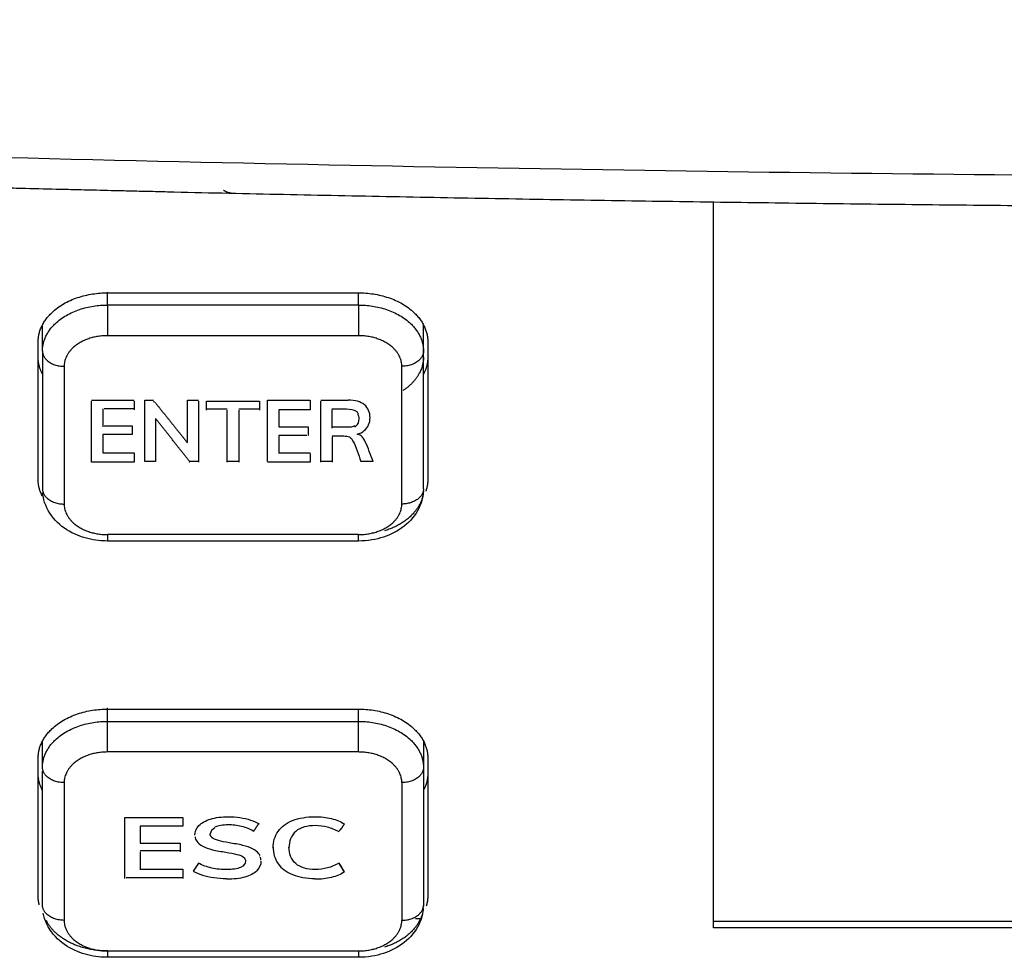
# Model space of a CAD drawing. Header units: millimetres. Extents: x 4946 to 6276, y -4769 to -3439.
# Tile 96 of 195: x 5899 to 5922, y -4073 to -4051. Entities that reach past the tile are written whole.
import ezdxf

# ---------------------------------------------------------------- set-up
doc = ezdxf.new("R2010")
doc.units = ezdxf.units.MM
doc.layers.add('ROXX_NEOmini_FIXTURE', color=7, linetype='Continuous', true_color=0x000000)

msp = doc.modelspace()

# ---------------------------------------------------------------- linework, layer by layer
at = {"layer": 'ROXX_NEOmini_FIXTURE', "color": 18, "lineweight": -3, "true_color": 0x000000}
for points, knots in [([(6052.5, -4050.201), (6048.69, -4050.505), (6041.012, -4051.09), (6025.385, -4052.153), (6005.276, -4053.278), (5979.985, -4054.268), (5957.734, -4054.746), (5938.986, -4054.878), (5924.374, -4054.839), (5909.125, -4054.642), (5893.148, -4054.265), (5879.14, -4053.779), (5867.456, -4053.269), (5858.432, -4052.819), (5850.677, -4052.384), (5844.319, -4051.997), (5839.47, -4051.685), (5834.536, -4051.351), (5830.352, -4051.053), (5826.959, -4050.803), (5824.818, -4050.641), (5823.094, -4050.509), (5821.794, -4050.408), (5820.709, -4050.322), (5819.939, -4050.261), (5819.511, -4050.227), (5819.271, -4050.208), (5819.176, -4050.201)], [-233.575017, -233.575017, -233.575017, -233.575017, -218.976622, -204.37818, -175.181296, -145.984412, -116.787528, -102.189086, -87.590645, -72.992203, -58.393761, -43.795319, -36.496098, -29.196877, -21.897656, -18.248045, -14.598435, -10.948824, -7.299214, -5.474409, -3.649603, -2.737201, -1.824798, -0.912396, -0.456194, -0.228094, 0, 0, 0, 0]), ([(5902.824, -4055.187), (5902.676, -4055.183), (5902.527, -4055.18), (5902.379, -4055.176), (5902.24, -4055.173), (5902.102, -4055.17), (5901.963, -4055.167), (5901.902, -4055.165), (5901.841, -4055.164), (5901.78, -4055.162), (5901.555, -4055.157), (5901.329, -4055.152), (5901.104, -4055.146), (5901.013, -4055.144), (5900.923, -4055.142), (5900.832, -4055.14), (5900.673, -4055.136), (5900.515, -4055.132), (5900.356, -4055.128), (5900.087, -4055.122), (5899.817, -4055.115), (5899.547, -4055.109), (5899.405, -4055.105), (5899.262, -4055.102), (5899.119, -4055.098), (5898.975, -4055.094), (5898.831, -4055.091), (5898.687, -4055.087), (5898.385, -4055.08), (5898.084, -4055.072), (5897.782, -4055.064), (5897.468, -4055.056), (5897.154, -4055.048), (5896.839, -4055.04), (5896.724, -4055.037), (5896.609, -4055.034), (5896.494, -4055.031), (5896.283, -4055.025), (5896.073, -4055.019), (5895.862, -4055.014), (5895.527, -4055.005), (5895.192, -4054.996), (5894.856, -4054.987), (5894.512, -4054.977), (5894.168, -4054.967), (5893.824, -4054.958), (5889.519, -4054.837), (5884.397, -4054.669), (5880.064, -4054.505), (5875.149, -4054.318), (5870.093, -4054.098), (5864.899, -4053.84), (5862.162, -4053.704), (5859.52, -4053.565), (5856.975, -4053.423), (5854.169, -4053.267), (5851.46, -4053.107), (5848.85, -4052.946), (5845.978, -4052.77), (5843.206, -4052.59), (5840.534, -4052.412), (5839.129, -4052.317), (5837.724, -4052.222), (5836.321, -4052.124), (5835.505, -4052.068), (5833.627, -4051.935), (5832.941, -4051.886)], [75.425716, 75.425716, 75.425716, 75.425716, 76.425716, 76.425716, 76.425716, 77.425716, 77.425716, 77.425716, 78.425716, 78.425716, 78.425716, 79.425716, 79.425716, 79.425716, 80.425716, 80.425716, 80.425716, 81.425716, 81.425716, 81.425716, 82.425716, 82.425716, 82.425716, 83.425716, 83.425716, 83.425716, 84.425716, 84.425716, 84.425716, 85.425716, 85.425716, 85.425716, 86.425716, 86.425716, 86.425716, 87.425716, 87.425716, 87.425716, 88.425716, 88.425716, 88.425716, 89.425716, 89.425716, 89.425716, 90.425716, 90.425716, 90.425716, 104.193275, 104.193275, 104.193275, 119.373457, 119.373457, 119.373457, 127.30809, 127.30809, 127.30809, 135.447971, 135.447971, 135.447971, 143.782163, 143.782163, 143.782163, 148.007706, 148.007706, 148.007706, 151.39974, 151.39974, 151.39974, 151.39974]), ([(5907.505, -4060.396), (5907.505, -4060.283), (5907.413, -4060.06), (5907.161, -4059.996), (5906.995, -4059.996)], [0.6824721, 0.6824721, 0.6824721, 0.6824721, 1.1464068, 1.6204062, 1.6204062, 1.6204062, 1.6204062]), ([(5906.625, -4060.196), (5906.736, -4060.196), (5906.966, -4060.188), (5907.163, -4060.216), (5907.217, -4060.283), (5907.228, -4060.305)], [0, 0, 0, 0, 0.2977693, 0.5726125, 0.6861494, 0.6861494, 0.6861494, 0.6861494]), ([(5907.15, -4060.611), (5907.161, -4060.605), (5907.225, -4060.565), (5907.25, -4060.491), (5907.251, -4060.43)], [0.2153981, 0.2153981, 0.2153981, 0.2153981, 0.2673507, 0.5378458, 0.5378458, 0.5378458, 0.5378458]), ([(5907.209, -4060.783), (5907.272, -4060.764), (5907.437, -4060.682), (5907.504, -4060.513), (5907.505, -4060.403)], [0, 0, 0, 0, 0.2240122, 0.6734885, 0.6734885, 0.6734885, 0.6734885]), ([(5906.628, -4060.822), (5906.717, -4060.822), (5906.866, -4060.818), (5907.039, -4060.83), (5907.167, -4061.018), (5907.233, -4061.253), (5907.294, -4061.41)], [0, 0, 0, 0, 0.308355, 0.488, 0.668536, 1.276651, 1.276651, 1.276651, 1.276651]), ([(5907.576, -4061.41), (5907.515, -4061.259), (5907.44, -4061.026), (5907.318, -4060.819), (5907.242, -4060.789), (5907.209, -4060.783)], [0, 0, 0, 0, 0.5970656, 0.8369729, 0.9976654, 0.9976654, 0.9976654, 0.9976654]), ([(5901.438, -4063.249), (5901.37, -4063.249), (5901.303, -4063.245), (5901.235, -4063.238), (5901.065, -4063.22), (5900.899, -4063.179), (5900.745, -4063.115), (5900.572, -4063.044), (5900.416, -4062.946), (5900.287, -4062.822), (5900.15, -4062.691), (5900.046, -4062.532), (5899.988, -4062.356), (5899.964, -4062.282), (5899.949, -4062.207), (5899.942, -4062.13)], [2.048785, 2.048785, 2.048785, 2.048785, 2.253053, 2.253053, 2.253053, 2.77113, 2.77113, 2.77113, 3.354384, 3.354384, 3.354384, 3.976754, 3.976754, 3.976754, 4.235449, 4.235449, 4.235449, 4.235449]), ([(5908.737, -4062.099), (5908.734, -4062.15), (5908.727, -4062.202), (5908.716, -4062.252), (5908.68, -4062.422), (5908.601, -4062.579), (5908.488, -4062.715), (5908.375, -4062.854), (5908.229, -4062.968), (5908.063, -4063.054), (5907.904, -4063.137), (5907.728, -4063.194), (5907.544, -4063.224), (5907.443, -4063.241), (5907.341, -4063.249), (5907.238, -4063.249)], [0.063562, 0.063562, 0.063562, 0.063562, 0.23725, 0.23725, 0.23725, 0.819531, 0.819531, 0.819531, 1.411797, 1.411797, 1.411797, 1.977164, 1.977164, 1.977164, 2.286035, 2.286035, 2.286035, 2.286035]), ([(5903.456, -4070.047), (5903.457, -4069.969), (5903.523, -4069.81), (5903.796, -4069.656), (5904.161, -4069.606), (5904.506, -4069.632), (5904.755, -4069.689), (5904.886, -4069.749), (5904.94, -4069.784)], [3.128571, 3.128571, 3.128571, 3.128571, 3.490848, 3.853044, 4.215711, 4.4349, 4.654835, 4.875518, 4.875518, 4.875518, 4.875518]), ([(5905.263, -4070.339), (5905.263, -4070.202), (5905.343, -4069.93), (5905.682, -4069.68), (5906.164, -4069.596), (5906.63, -4069.647), (5906.83, -4069.73), (5906.909, -4069.784)], [-2.388756, -2.388756, -2.388756, -2.388756, -1.841105, -1.29303, -0.744754, -0.372887, 0, 0, 0, 0]), ([(5903.922, -4069.855), (5903.922, -4069.855), (5903.997, -4069.817), (5904.2, -4069.785), (5904.543, -4069.823), (5904.726, -4069.899), (5904.816, -4069.95)], [3.0601264, 3.0601264, 3.0601264, 3.0601264, 3.0618296, 3.4326791, 3.7397574, 4.0472155, 4.0472155, 4.0472155, 4.0472155]), ([(5906.791, -4069.971), (5906.699, -4069.92), (5906.527, -4069.846), (5906.144, -4069.803), (5905.734, -4069.904), (5905.631, -4070.193), (5905.631, -4070.339)], [-3.551823, -3.551823, -3.551823, -3.551823, -3.245731, -2.9391, -2.35432, -1.76901, -1.76901, -1.76901, -1.76901]), ([(5903.461, -4070.079), (5903.467, -4070.116), (5903.502, -4070.205), (5903.626, -4070.302), (5903.845, -4070.385), (5904.162, -4070.435), (5904.446, -4070.487), (5904.595, -4070.544), (5904.627, -4070.61), (5904.628, -4070.643)], [1.829451, 1.829451, 1.829451, 1.829451, 2.007505, 2.267386, 2.526989, 2.787733, 3.008349, 3.228862, 3.449712, 3.449712, 3.449712, 3.449712]), ([(5904.957, -4070.506), (5904.951, -4070.494), (5904.915, -4070.435), (5904.804, -4070.356), (5904.578, -4070.275), (5904.257, -4070.223), (5903.979, -4070.169), (5903.841, -4070.113), (5903.812, -4070.044), (5903.811, -4070.01)], [1.235169, 1.235169, 1.235169, 1.235169, 1.294781, 1.543203, 1.79141, 2.037954, 2.254625, 2.471702, 2.689515, 2.689515, 2.689515, 2.689515]), ([(5905.263, -4070.319), (5905.263, -4070.456), (5905.342, -4070.73), (5905.685, -4070.98), (5906.034, -4071.043), (5906.232, -4071.043)], [-1.644869, -1.644869, -1.644869, -1.644869, -1.09661, -0.547921, 0, 0, 0, 0]), ([(5906.791, -4070.689), (5906.699, -4070.74), (5906.526, -4070.814), (5906.144, -4070.858), (5905.733, -4070.753), (5905.631, -4070.463), (5905.631, -4070.318)], [-3.551807, -3.551807, -3.551807, -3.551807, -3.250036, -2.946155, -2.366621, -1.783285, -1.783285, -1.783285, -1.783285]), ([(5904.628, -4070.648), (5904.628, -4070.702), (5904.55, -4070.808), (5904.213, -4070.853), (5903.835, -4070.817), (5903.639, -4070.742), (5903.538, -4070.689)], [3.461694, 3.461694, 3.461694, 3.461694, 3.822873, 4.197756, 4.536151, 4.875518, 4.875518, 4.875518, 4.875518]), ([(5904.985, -4070.647), (5904.985, -4070.725), (5904.919, -4070.883), (5904.64, -4071.029), (5904.354, -4071.064), (5904.19, -4071.064)], [2.999636, 2.999636, 2.999636, 2.999636, 3.347905, 3.696598, 4.047216, 4.047216, 4.047216, 4.047216]), ([(5903.417, -4070.875), (5903.479, -4070.912), (5903.624, -4070.972), (5903.889, -4071.03), (5904.087, -4071.043), (5904.19, -4071.043)], [0, 0, 0, 0, 0.2773271, 0.5528792, 0.8275814, 0.8275814, 0.8275814, 0.8275814]), ([(5906.909, -4070.897), (5906.83, -4070.951), (5906.627, -4071.034), (5906.367, -4071.064), (5906.232, -4071.064)], [0, 0, 0, 0, 0.3719664, 0.7429153, 0.7429153, 0.7429153, 0.7429153]), ([(5901.438, -4072.866), (5901.37, -4072.866), (5901.303, -4072.862), (5901.235, -4072.855), (5901.065, -4072.837), (5900.899, -4072.795), (5900.745, -4072.732), (5900.572, -4072.661), (5900.416, -4072.562), (5900.287, -4072.439), (5900.15, -4072.307), (5900.046, -4072.149), (5899.988, -4071.973), (5899.975, -4071.93), (5899.964, -4071.887), (5899.955, -4071.844)], [2.048785, 2.048785, 2.048785, 2.048785, 2.253053, 2.253053, 2.253053, 2.77113, 2.77113, 2.77113, 3.354384, 3.354384, 3.354384, 3.976754, 3.976754, 3.976754, 4.125987, 4.125987, 4.125987, 4.125987]), ([(5908.72, -4071.85), (5908.718, -4071.856), (5908.717, -4071.863), (5908.716, -4071.869), (5908.68, -4072.038), (5908.601, -4072.196), (5908.488, -4072.332), (5908.375, -4072.47), (5908.229, -4072.584), (5908.063, -4072.671), (5907.904, -4072.754), (5907.728, -4072.811), (5907.544, -4072.841), (5907.443, -4072.857), (5907.341, -4072.866), (5907.238, -4072.866)], [0.215976, 0.215976, 0.215976, 0.215976, 0.23725, 0.23725, 0.23725, 0.819531, 0.819531, 0.819531, 1.411797, 1.411797, 1.411797, 1.977164, 1.977164, 1.977164, 2.286035, 2.286035, 2.286035, 2.286035])]:
    msp.add_open_spline(points, degree=3, knots=knots, dxfattribs=at)
for points, weights in [([(5943.211, -4055.549), (5923.015, -4055.653), (5902.824, -4055.189)], [1, 0.999900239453, 0.99999715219]), ([(5904.37, -4055.224), (5904.234, -4055.221), (5904.119, -4055.151)], [1, 0.965290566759, 1]), ([(5899.838, -4058.648), (5899.838, -4057.516), (5901.438, -4057.516)], [1, 0.707106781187, 1]), ([(5907.238, -4057.516), (5908.838, -4057.516), (5908.838, -4058.648)], [1, 0.707106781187, 1]), ([(5899.938, -4058.86), (5899.938, -4057.799), (5901.438, -4057.799)], [1, 0.707106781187, 1]), ([(5901.438, -4057.799), (5901.438, -4058.153), (5901.438, -4058.506)], [1, 0.707106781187, 1]), ([(5907.238, -4057.799), (5908.738, -4057.799), (5908.738, -4058.86)], [1, 0.707106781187, 1]), ([(5907.238, -4057.799), (5907.238, -4058.153), (5907.238, -4058.506)], [1, 0.707106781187, 1]), ([(5901.438, -4058.506), (5900.438, -4058.506), (5900.438, -4059.213)], [1, 0.707106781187, 1]), ([(5908.238, -4059.213), (5908.238, -4058.506), (5907.238, -4058.506)], [1, 0.707106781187, 1]), ([(5899.933, -4059.385), (5899.838, -4059.199), (5899.838, -4059.001)], [0.896153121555, 0.932538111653, 1]), ([(5899.938, -4058.86), (5899.938, -4059.213), (5900.438, -4059.213)], [1, 0.707106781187, 1]), ([(5908.738, -4058.86), (5908.738, -4059.213), (5908.238, -4059.213)], [1, 0.707106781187, 1]), ([(5908.738, -4059.001), (5908.738, -4059.457), (5908.27, -4059.771)], [1, 0.848850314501, 0.853704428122]), ([(5908.838, -4059.001), (5908.838, -4059.204), (5908.738, -4059.395)], [1, 0.930756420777, 0.894252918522]), ([(5899.933, -4062.213), (5899.838, -4062.027), (5899.838, -4061.83)], [0.896153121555, 0.932538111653, 1]), ([(5908.838, -4061.83), (5908.838, -4061.965), (5908.793, -4062.097)], [1, 0.952736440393, 0.920726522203]), ([(5899.938, -4062.042), (5899.938, -4062.395), (5900.438, -4062.395)], [1, 0.707106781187, 1]), ([(5908.731, -4062.147), (5908.644, -4062.766), (5907.837, -4063.014)], [0.962476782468, 0.795713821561, 0.884266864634]), ([(5908.736, -4062.077), (5908.69, -4062.395), (5908.238, -4062.395)], [0.962144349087, 0.727447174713, 1]), ([(5908.738, -4062.042), (5908.738, -4062.056), (5908.738, -4062.069)], [1, 0.994651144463, 0.989497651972]), ([(5900.438, -4062.395), (5900.438, -4063.102), (5901.438, -4063.102)], [1, 0.707106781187, 1]), ([(5907.238, -4063.102), (5908.238, -4063.102), (5908.238, -4062.395)], [1, 0.707106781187, 1]), ([(5901.438, -4063.102), (5901.438, -4063.249), (5901.438, -4063.249)], [1, 0.923879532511, 1]), ([(5907.238, -4063.249), (5907.238, -4063.249), (5907.238, -4063.102)], [1, 0.923879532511, 1]), ([(5899.838, -4068.264), (5899.838, -4067.133), (5901.438, -4067.133)], [1, 0.707106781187, 1]), ([(5907.238, -4067.133), (5908.838, -4067.133), (5908.838, -4068.264)], [1, 0.707106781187, 1]), ([(5899.938, -4068.476), (5899.938, -4067.416), (5901.438, -4067.416)], [1, 0.707106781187, 1]), ([(5901.438, -4068.123), (5901.438, -4067.769), (5901.438, -4067.416)], [1, 0.707106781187, 1]), ([(5907.238, -4067.416), (5908.738, -4067.416), (5908.738, -4068.476)], [1, 0.707106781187, 1]), ([(5907.238, -4068.123), (5907.238, -4067.769), (5907.238, -4067.416)], [1, 0.707106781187, 1]), ([(5901.438, -4068.123), (5900.438, -4068.123), (5900.438, -4068.83)], [1, 0.707106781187, 1]), ([(5908.238, -4068.83), (5908.238, -4068.123), (5907.238, -4068.123)], [1, 0.707106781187, 1]), ([(5900.438, -4068.83), (5899.938, -4068.83), (5899.938, -4068.476)], [1, 0.707106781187, 1]), ([(5908.738, -4068.476), (5908.738, -4068.83), (5908.238, -4068.83)], [1, 0.707106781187, 1]), ([(5899.933, -4069.001), (5899.838, -4068.816), (5899.838, -4068.618)], [0.896153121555, 0.932538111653, 1]), ([(5908.838, -4068.618), (5908.838, -4068.81), (5908.748, -4068.992)], [1, 0.934229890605, 0.897997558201]), ([(5906.818, -4069.907), (5906.805, -4069.928), (5906.791, -4069.95)], [0.999999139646, 0.999999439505, 1]), ([(5906.909, -4069.784), (5906.868, -4069.848), (5906.828, -4069.913)], [1, 0.999998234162, 0.9999988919]), ([(5899.865, -4071.653), (5899.838, -4071.551), (5899.838, -4071.446)], [0.935644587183, 0.963198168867, 1]), ([(5908.838, -4071.446), (5908.838, -4071.563), (5908.804, -4071.678)], [1, 0.958895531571, 0.929328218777]), ([(5900.438, -4072.012), (5899.938, -4072.012), (5899.938, -4071.658)], [1, 0.707106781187, 1]), ([(5908.734, -4071.735), (5908.669, -4072.375), (5907.837, -4072.631)], [0.972001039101, 0.793238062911, 0.884266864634]), ([(5908.238, -4072.012), (5908.738, -4072.012), (5908.738, -4071.658)], [1, 0.707106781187, 1]), ([(5901.438, -4072.719), (5900.384, -4072.719), (5900.027, -4072.018)], [1, 0.774568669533, 0.896153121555]), ([(5900.438, -4072.012), (5900.438, -4072.719), (5901.438, -4072.719)], [1, 0.707106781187, 1]), ([(5907.238, -4072.719), (5908.238, -4072.719), (5908.238, -4072.012)], [1, 0.707106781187, 1]), ([(5901.438, -4072.719), (5901.438, -4072.866), (5901.438, -4072.866)], [1, 0.923879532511, 1]), ([(5907.238, -4072.719), (5907.238, -4072.866), (5907.238, -4072.866)], [1, 0.923889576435, 1])]:
    msp.add_rational_spline(points, weights, degree=2, dxfattribs=at)
for points, degree in [([(5915.438, -4072.182), (5915.438, -4063.803), (5915.438, -4055.423)], 2), ([(5901.438, -4057.799), (5901.438, -4057.649), (5901.438, -4057.499)], 2), ([(5901.438, -4057.516), (5904.338, -4057.516), (5907.238, -4057.516)], 2), ([(5907.238, -4057.799), (5907.238, -4057.669), (5907.238, -4057.539)], 2), ([(5907.238, -4057.799), (5904.338, -4057.799), (5901.438, -4057.799)], 2), ([(5899.938, -4058.86), (5899.938, -4058.557), (5899.938, -4058.254)], 2), ([(5908.738, -4058.86), (5908.738, -4058.563), (5908.738, -4058.266)], 2), ([(5907.238, -4058.506), (5904.338, -4058.506), (5901.438, -4058.506)], 2), ([(5899.838, -4061.83), (5899.838, -4060.239), (5899.838, -4058.648)], 2), ([(5908.838, -4058.648), (5908.838, -4060.239), (5908.838, -4061.83)], 2), ([(5899.938, -4058.86), (5899.938, -4060.451), (5899.938, -4062.042)], 2), ([(5908.738, -4062.042), (5908.738, -4060.451), (5908.738, -4058.86)], 2), ([(5900.438, -4059.213), (5900.438, -4060.804), (5900.438, -4062.395)], 2), ([(5908.238, -4062.395), (5908.238, -4060.804), (5908.238, -4059.213)], 2), ([(5901.071, -4059.996), (5901.563, -4059.996), (5902.055, -4059.996)], 2), ([(5901.071, -4061.431), (5901.071, -4060.724), (5901.071, -4060.017)], 2), ([(5902.055, -4060.017), (5902.055, -4060.117), (5902.055, -4060.218)], 2), ([(5902.3, -4061.41), (5902.3, -4060.703), (5902.3, -4059.996)], 2), ([(5902.3, -4059.996), (5902.4, -4059.996), (5902.499, -4059.996)], 2), ([(5902.499, -4060.017), (5902.508, -4060.028), (5902.517, -4060.039)], 2), ([(5902.543, -4060.051), (5902.916, -4060.518), (5903.29, -4060.985)], 2), ([(5903.29, -4060.985), (5903.29, -4060.49), (5903.29, -4059.996)], 2), ([(5903.29, -4059.996), (5903.415, -4059.996), (5903.539, -4059.996)], 2), ([(5903.539, -4060.017), (5903.539, -4060.724), (5903.539, -4061.431)], 2), ([(5903.725, -4060.227), (5903.725, -4060.122), (5903.725, -4060.017)], 2), ([(5903.725, -4060.017), (5904.339, -4060.017), (5904.953, -4060.017)], 2), ([(5904.953, -4060.017), (5904.953, -4060.122), (5904.953, -4060.227)], 2), ([(5905.136, -4061.41), (5905.136, -4060.703), (5905.136, -4059.996)], 2), ([(5905.136, -4059.996), (5905.627, -4059.996), (5906.119, -4059.996)], 2), ([(5906.119, -4059.996), (5906.119, -4060.006), (5906.119, -4060.017)], 2), ([(5906.119, -4060.017), (5906.119, -4060.117), (5906.119, -4060.218)], 2), ([(5906.365, -4059.996), (5906.68, -4059.996), (5906.995, -4059.996)], 2), ([(5906.365, -4061.431), (5906.365, -4060.724), (5906.365, -4060.017)], 2), ([(5901.332, -4060.196), (5901.332, -4060.207), (5901.332, -4060.218)], 2), ([(5901.332, -4060.218), (5901.332, -4060.414), (5901.332, -4060.611)], 2), ([(5902.055, -4060.196), (5901.709, -4060.196), (5901.363, -4060.196)], 2), ([(5904.205, -4060.206), (5903.965, -4060.206), (5903.725, -4060.206)], 2), ([(5904.205, -4061.431), (5904.205, -4060.829), (5904.205, -4060.227)], 2), ([(5904.953, -4060.206), (5904.713, -4060.206), (5904.473, -4060.206)], 2), ([(5904.473, -4060.227), (5904.473, -4060.829), (5904.473, -4061.431)], 2), ([(5906.119, -4060.218), (5905.758, -4060.218), (5905.396, -4060.218)], 2), ([(5905.396, -4060.218), (5905.396, -4060.414), (5905.396, -4060.611)], 2), ([(5906.625, -4060.218), (5906.625, -4060.431), (5906.625, -4060.645)], 2), ([(5907.251, -4060.427), (5907.251, -4060.386), (5907.241, -4060.344), (5907.219, -4060.31)], 3), ([(5901.362, -4060.59), (5901.688, -4060.59), (5902.013, -4060.59)], 2), ([(5902.013, -4060.59), (5902.013, -4060.691), (5902.013, -4060.792)], 2), ([(5902.55, -4060.422), (5902.55, -4060.916), (5902.55, -4061.41)], 2), ([(5903.339, -4061.41), (5902.944, -4060.916), (5902.55, -4060.422)], 2), ([(5907.15, -4060.59), (5907.103, -4060.614), (5907.04, -4060.623), (5906.957, -4060.623)], 3), ([(5902.013, -4060.792), (5901.672, -4060.792), (5901.332, -4060.792)], 2), ([(5901.332, -4060.792), (5901.332, -4061.001), (5901.332, -4061.209)], 2), ([(5905.396, -4060.611), (5905.737, -4060.611), (5906.078, -4060.611)], 2), ([(5905.396, -4060.813), (5905.396, -4061.022), (5905.396, -4061.23)], 2), ([(5906.041, -4060.813), (5905.719, -4060.813), (5905.396, -4060.813)], 2), ([(5906.078, -4060.611), (5906.078, -4060.712), (5906.078, -4060.813)], 2), ([(5906.957, -4060.623), (5906.791, -4060.623), (5906.625, -4060.623)], 2), ([(5906.628, -4060.843), (5906.628, -4061.137), (5906.628, -4061.431)], 2), ([(5901.332, -4061.209), (5901.693, -4061.209), (5902.055, -4061.209)], 2), ([(5902.055, -4061.209), (5902.055, -4061.22), (5902.055, -4061.23)], 2), ([(5902.055, -4061.23), (5902.055, -4061.331), (5902.055, -4061.431)], 2), ([(5905.396, -4061.209), (5905.758, -4061.209), (5906.119, -4061.209)], 2), ([(5906.119, -4061.23), (5906.119, -4061.331), (5906.119, -4061.431)], 2), ([(5902.055, -4061.431), (5901.563, -4061.431), (5901.071, -4061.431)], 2), ([(5902.55, -4061.41), (5902.425, -4061.41), (5902.3, -4061.41)], 2), ([(5903.339, -4061.431), (5903.334, -4061.425), (5903.329, -4061.418)], 2), ([(5903.539, -4061.41), (5903.439, -4061.41), (5903.339, -4061.41)], 2), ([(5904.473, -4061.41), (5904.339, -4061.41), (5904.205, -4061.41)], 2), ([(5906.119, -4061.431), (5905.627, -4061.431), (5905.136, -4061.431)], 2), ([(5906.628, -4061.41), (5906.496, -4061.41), (5906.365, -4061.41)], 2), ([(5907.576, -4061.41), (5907.435, -4061.41), (5907.294, -4061.41)], 2), ([(5907.238, -4063.102), (5904.338, -4063.102), (5901.438, -4063.102)], 2), ([(5907.238, -4063.249), (5904.338, -4063.249), (5901.438, -4063.249)], 2), ([(5901.438, -4067.416), (5901.438, -4067.26), (5901.438, -4067.104)], 2), ([(5901.438, -4067.133), (5904.338, -4067.133), (5907.238, -4067.133)], 2), ([(5907.238, -4067.416), (5907.238, -4067.269), (5907.238, -4067.123)], 2), ([(5901.438, -4067.416), (5904.338, -4067.416), (5907.238, -4067.416)], 2), ([(5899.938, -4068.476), (5899.938, -4068.174), (5899.938, -4067.871)], 2), ([(5908.738, -4067.855), (5908.738, -4068.166), (5908.738, -4068.476)], 2), ([(5899.838, -4071.446), (5899.838, -4069.855), (5899.838, -4068.264)], 2), ([(5907.238, -4068.123), (5904.338, -4068.123), (5901.438, -4068.123)], 2), ([(5908.838, -4068.264), (5908.838, -4069.855), (5908.838, -4071.446)], 2), ([(5908.738, -4068.476), (5908.738, -4070.067), (5908.738, -4071.658)], 2), ([(5899.938, -4071.658), (5899.938, -4070.114), (5899.938, -4068.569)], 2), ([(5900.438, -4068.83), (5900.438, -4070.421), (5900.438, -4072.012)], 2), ([(5908.238, -4068.83), (5908.238, -4070.421), (5908.238, -4072.012)], 2), ([(5901.841, -4071.048), (5901.841, -4070.341), (5901.841, -4069.634)], 2), ([(5901.841, -4069.634), (5902.51, -4069.634), (5903.178, -4069.634)], 2), ([(5903.178, -4069.634), (5903.178, -4069.734), (5903.178, -4069.834)], 2), ([(5903.178, -4069.834), (5902.687, -4069.834), (5902.195, -4069.834)], 2), ([(5902.195, -4069.834), (5902.195, -4070.031), (5902.195, -4070.227)], 2), ([(5903.922, -4069.876), (5903.857, -4069.91), (5903.819, -4069.959), (5903.812, -4070.01)], 3), ([(5904.927, -4069.782), (5904.872, -4069.866), (5904.816, -4069.95)], 2), ([(5902.195, -4070.227), (5902.659, -4070.227), (5903.122, -4070.228)], 2), ([(5903.122, -4070.228), (5903.122, -4070.329), (5903.122, -4070.43)], 2), ([(5903.122, -4070.409), (5902.659, -4070.409), (5902.195, -4070.409)], 2), ([(5902.195, -4070.43), (5902.195, -4070.638), (5902.195, -4070.847)], 2), ([(5904.948, -4070.511), (5904.951, -4070.516), (5904.954, -4070.521), (5904.957, -4070.527)], 3), ([(5904.985, -4070.625), (5904.985, -4070.6), (5904.981, -4070.575), (5904.974, -4070.551)], 3), ([(5902.195, -4070.826), (5902.687, -4070.826), (5903.178, -4070.826)], 2), ([(5903.178, -4070.826), (5903.178, -4070.902), (5903.178, -4070.979)], 2), ([(5903.538, -4070.689), (5903.498, -4070.751), (5903.457, -4070.814), (5903.417, -4070.875)], 3), ([(5906.909, -4070.875), (5906.869, -4070.814), (5906.83, -4070.751), (5906.791, -4070.689)], 3), ([(5906.791, -4070.71), (5906.83, -4070.772), (5906.869, -4070.835), (5906.909, -4070.897)], 3), ([(5903.178, -4071.027), (5902.525, -4071.027), (5901.871, -4071.027)], 2), ([(5902.195, -4070.847), (5902.196, -4070.847), (5902.196, -4070.847)], 2), ([(5903.178, -4070.979), (5903.178, -4071.013), (5903.178, -4071.048)], 2), ([(5908.738, -4071.658), (5908.738, -4071.666), (5908.738, -4071.674), (5908.738, -4071.682)], 3), ([(5908.733, -4071.763), (5908.732, -4071.771), (5908.731, -4071.779), (5908.73, -4071.788)], 3), ([(5908.693, -4071.977), (5908.622, -4071.977), (5908.552, -4071.977)], 2), ([(5956.238, -4072.04), (5935.838, -4072.04), (5915.438, -4072.04)], 2), ([(5956.238, -4072.182), (5935.838, -4072.182), (5915.438, -4072.182)], 2), ([(5901.438, -4072.719), (5904.338, -4072.719), (5907.238, -4072.719)], 2), ([(5907.238, -4072.866), (5904.338, -4072.866), (5901.438, -4072.866)], 2)]:
    msp.add_open_spline(points, degree=degree, dxfattribs=at)

doc.saveas('drawing.dxf')
